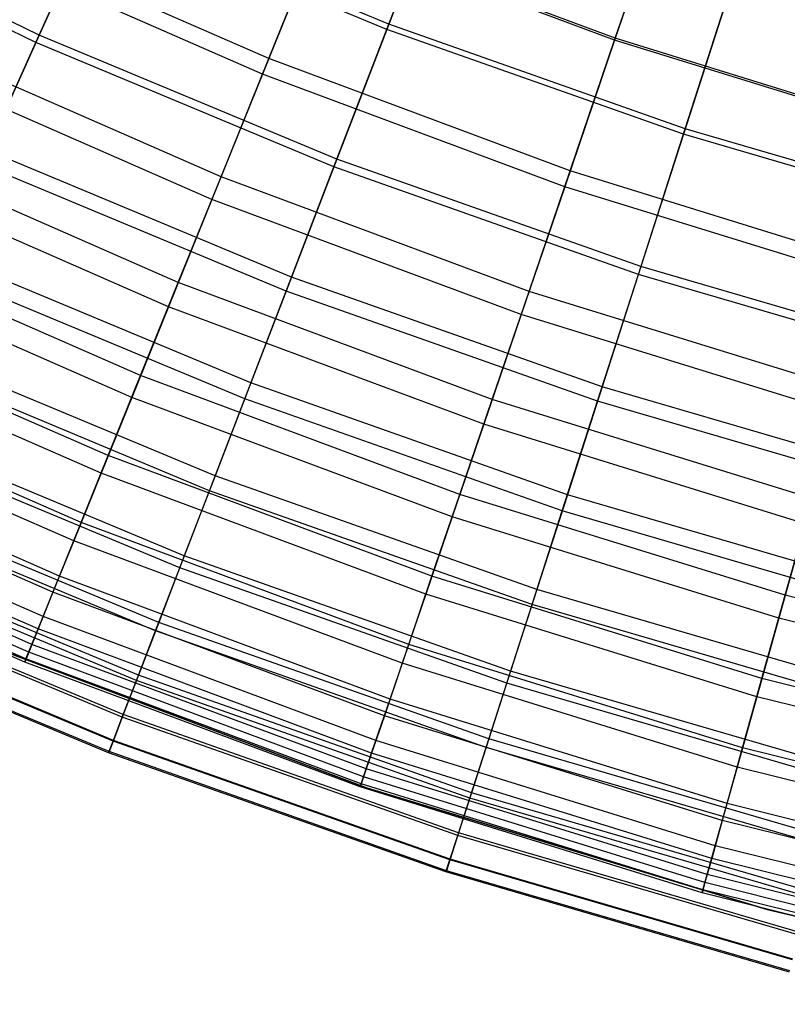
# Model space of a CAD drawing. Extents: x -135 to 135, y -135 to 135.
# Tile 171 of 207: x -11.18 to -7.61, y -29.18 to -24.59. Entities that reach past the tile are written whole.
import ezdxf

# ---------------------------------------------------------------- set-up
doc = ezdxf.new("R2010")
doc.units = 0
doc.header["$LTSCALE"] = 25.4
doc.layers.get('0').update_dxf_attribs({"linetype": 'CONTINUOUS'})

# ---------------------------------------------------------------- blocks, each defined once
blk = doc.blocks.new('SANTANA_BIURKO_A_PM_STL')
at = {"color": 0}
for p, q in [((-9.4642, -24.6094, 156.5853), (-9.1719, -23.8494, 154.9684)), ((-9.4642, -24.6094, 156.5853), (-9.1719, -23.8494, 154.9684)), ((-8.1451, -23.903, 154.9323), (-8.411, -24.6834, 156.5584)), ((-8.1451, -23.903, 154.9323), (-8.411, -24.6834, 156.5584)), ((-11.0937, -24.6599, 182.5129), (-12.447, -24.0053, 182.5129)), ((-11.0937, -24.6599, 182.5129), (-12.447, -24.0053, 182.5129)), ((-9.2219, -23.9792, 184.9669), (-9.4737, -24.6341, 183.7566)), ((-9.2219, -23.9792, 184.9669), (-9.4737, -24.6341, 183.7566)), ((-8.408, -24.6746, 183.8276), (-8.1791, -24.0027, 185.0324)), ((-8.408, -24.6746, 183.8276), (-8.1791, -24.0027, 185.0324)), ((-11.1096, -24.6953, 158.1165), (-12.4649, -24.0398, 158.1165)), ((-11.1096, -24.6953, 158.1165), (-12.4649, -24.0398, 158.1165)), ((-11.1096, -24.6953, 158.1165), (-10.8173, -24.0454, 156.5853)), ((-11.1096, -24.6953, 158.1165), (-10.8173, -24.0454, 156.5853)), ((-9.4642, -24.6094, 156.5853), (-10.8173, -24.0454, 156.5853)), ((-9.4642, -24.6094, 156.5853), (-10.8173, -24.0454, 156.5853)), ((-10.8281, -24.0695, 183.7566), (-11.0937, -24.6599, 182.5129)), ((-10.8281, -24.0695, 183.7566), (-11.0937, -24.6599, 182.5129)), ((-9.4737, -24.6341, 183.7566), (-10.8281, -24.0695, 183.7566)), ((-9.4737, -24.6341, 183.7566), (-10.8281, -24.0695, 183.7566)), ((-10.0234, -24.7699, 182.5933), (-11.3965, -24.1689, 182.5933)), ((-10.0234, -24.7699, 182.5933), (-11.3965, -24.1689, 182.5933)), ((-9.7818, -24.1729, 156.5584), (-10.0527, -24.8423, 158.1011)), ((-9.7818, -24.1729, 156.5584), (-10.0527, -24.8423, 158.1011)), ((-10.0234, -24.7699, 182.5933), (-9.7783, -24.1643, 183.8276)), ((-10.0234, -24.7699, 182.5933), (-9.7783, -24.1643, 183.8276)), ((-8.411, -24.6834, 156.5584), (-9.7818, -24.1729, 156.5584)), ((-8.411, -24.6834, 156.5584), (-9.7818, -24.1729, 156.5584)), ((-8.408, -24.6746, 183.8276), (-9.7783, -24.1643, 183.8276)), ((-8.408, -24.6746, 183.8276), (-9.7783, -24.1643, 183.8276)), ((-10.0527, -24.8423, 158.1011), (-11.4298, -24.2395, 158.1011)), ((-10.0527, -24.8423, 158.1011), (-11.4298, -24.2395, 158.1011)), ((-8.0819, -25.0973, 156.5853), (-7.8323, -24.3222, 154.9684)), ((-8.0819, -25.0973, 156.5853), (-7.8323, -24.3222, 154.9684)), ((-7.875, -24.4546, 184.9669), (-8.09, -25.1225, 183.7566)), ((-7.875, -24.4546, 184.9669), (-8.09, -25.1225, 183.7566)), ((-9.72, -25.2746, 158.1165), (-9.4642, -24.6094, 156.5853)), ((-9.72, -25.2746, 158.1165), (-9.4642, -24.6094, 156.5853)), ((-9.4737, -24.6341, 183.7566), (-9.7061, -25.2383, 182.5129)), ((-9.4737, -24.6341, 183.7566), (-9.7061, -25.2383, 182.5129)), ((-8.09, -25.1225, 183.7566), (-9.4737, -24.6341, 183.7566)), ((-8.09, -25.1225, 183.7566), (-9.4737, -24.6341, 183.7566)), ((-8.0819, -25.0973, 156.5853), (-9.4642, -24.6094, 156.5853)), ((-8.0819, -25.0973, 156.5853), (-9.4642, -24.6094, 156.5853)), ((-11.0937, -24.6599, 182.5129), (-11.3356, -25.1975, 181.2421)), ((-11.0937, -24.6599, 182.5129), (-11.3356, -25.1975, 181.2421)), ((-9.7061, -25.2383, 182.5129), (-11.0937, -24.6599, 182.5129)), ((-9.7061, -25.2383, 182.5129), (-11.0937, -24.6599, 182.5129)), ((-8.411, -24.6834, 156.5584), (-8.6439, -25.3668, 158.1011)), ((-8.411, -24.6834, 156.5584), (-8.6439, -25.3668, 158.1011)), ((-8.6187, -25.2929, 182.5933), (-8.408, -24.6746, 183.8276)), ((-8.6187, -25.2929, 182.5933), (-8.408, -24.6746, 183.8276)), ((-7.0138, -25.1161, 156.5584), (-8.411, -24.6834, 156.5584)), ((-7.0138, -25.1161, 156.5584), (-8.411, -24.6834, 156.5584)), ((-7.0113, -25.1072, 183.8276), (-8.408, -24.6746, 183.8276)), ((-7.0113, -25.1072, 183.8276), (-8.408, -24.6746, 183.8276)), ((-10.2461, -25.3202, 181.3361), (-11.6497, -24.7059, 181.3361)), ((-10.2461, -25.3202, 181.3361), (-11.6497, -24.7059, 181.3361)), ((-11.3645, -25.2619, 159.5786), (-11.1096, -24.6953, 158.1165)), ((-11.3645, -25.2619, 159.5786), (-11.1096, -24.6953, 158.1165)), ((-9.72, -25.2746, 158.1165), (-11.1096, -24.6953, 158.1165)), ((-9.72, -25.2746, 158.1165), (-11.1096, -24.6953, 158.1165)), ((-10.2461, -25.3202, 181.3361), (-10.0234, -24.7699, 182.5933)), ((-10.2461, -25.3202, 181.3361), (-10.0234, -24.7699, 182.5933)), ((-8.6187, -25.2929, 182.5933), (-10.0234, -24.7699, 182.5933)), ((-8.6187, -25.2929, 182.5933), (-10.0234, -24.7699, 182.5933)), ((-10.2889, -25.4259, 159.5739), (-11.6983, -24.809, 159.5739)), ((-10.2889, -25.4259, 159.5739), (-11.6983, -24.809, 159.5739)), ((-10.0527, -24.8423, 158.1011), (-10.2889, -25.4259, 159.5739)), ((-10.0527, -24.8423, 158.1011), (-10.2889, -25.4259, 159.5739)), ((-8.6439, -25.3668, 158.1011), (-10.0527, -24.8423, 158.1011)), ((-8.6439, -25.3668, 158.1011), (-10.0527, -24.8423, 158.1011)), ((-8.3004, -25.7757, 158.1165), (-8.0819, -25.0973, 156.5853)), ((-8.3004, -25.7757, 158.1165), (-8.0819, -25.0973, 156.5853)), ((-6.6747, -25.5077, 156.5853), (-8.0819, -25.0973, 156.5853)), ((-6.6747, -25.5077, 156.5853), (-8.0819, -25.0973, 156.5853)), ((-8.09, -25.1225, 183.7566), (-8.2885, -25.7387, 182.5129)), ((-8.09, -25.1225, 183.7566), (-8.2885, -25.7387, 182.5129)), ((-6.6814, -25.5333, 183.7566), (-8.09, -25.1225, 183.7566)), ((-6.6814, -25.5333, 183.7566), (-8.09, -25.1225, 183.7566)), ((-10.4456, -25.8133, 180.0621), (-11.8766, -25.187, 180.0621)), ((-10.4456, -25.8133, 180.0621), (-11.8766, -25.187, 180.0621)), ((-9.9177, -25.7886, 181.2421), (-11.3356, -25.1975, 181.2421)), ((-9.9177, -25.7886, 181.2421), (-11.3356, -25.1975, 181.2421)), ((-9.7061, -25.2383, 182.5129), (-9.9177, -25.7886, 181.2421)), ((-9.7061, -25.2383, 182.5129), (-9.9177, -25.7886, 181.2421)), ((-8.2885, -25.7387, 182.5129), (-9.7061, -25.2383, 182.5129)), ((-8.2885, -25.7387, 182.5129), (-9.7061, -25.2383, 182.5129)), ((-9.943, -25.8544, 159.5786), (-11.3645, -25.2619, 159.5786)), ((-9.943, -25.8544, 159.5786), (-11.3645, -25.2619, 159.5786)), ((-9.943, -25.8544, 159.5786), (-9.72, -25.2746, 158.1165)), ((-9.943, -25.8544, 159.5786), (-9.72, -25.2746, 158.1165)), ((-8.3004, -25.7757, 158.1165), (-9.72, -25.2746, 158.1165)), ((-8.3004, -25.7757, 158.1165), (-9.72, -25.2746, 158.1165)), ((-10.4913, -25.9262, 160.9733), (-11.9285, -25.2972, 160.9733)), ((-10.4913, -25.9262, 160.9733), (-11.9285, -25.2972, 160.9733)), ((-10.4456, -25.8133, 180.0621), (-10.2461, -25.3202, 181.3361)), ((-10.4456, -25.8133, 180.0621), (-10.2461, -25.3202, 181.3361)), ((-8.8102, -25.8549, 181.3361), (-10.2461, -25.3202, 181.3361)), ((-8.8102, -25.8549, 181.3361), (-10.2461, -25.3202, 181.3361)), ((-8.8102, -25.8549, 181.3361), (-8.6187, -25.2929, 182.5933)), ((-8.8102, -25.8549, 181.3361), (-8.6187, -25.2929, 182.5933)), ((-7.187, -25.7364, 182.5933), (-8.6187, -25.2929, 182.5933)), ((-7.187, -25.7364, 182.5933), (-8.6187, -25.2929, 182.5933)), ((-8.6439, -25.3668, 158.1011), (-8.847, -25.9628, 159.5739)), ((-8.6439, -25.3668, 158.1011), (-8.847, -25.9628, 159.5739)), ((-7.208, -25.8116, 158.1011), (-8.6439, -25.3668, 158.1011)), ((-7.208, -25.8116, 158.1011), (-8.6439, -25.3668, 158.1011)), ((-10.2889, -25.4259, 159.5739), (-10.4913, -25.9262, 160.9733)), ((-10.2889, -25.4259, 159.5739), (-10.4913, -25.9262, 160.9733)), ((-8.847, -25.9628, 159.5739), (-10.2889, -25.4259, 159.5739)), ((-8.847, -25.9628, 159.5739), (-10.2889, -25.4259, 159.5739)), ((-10.6213, -26.2476, 178.7776), (-12.0763, -25.6107, 178.7776)), ((-10.6213, -26.2476, 178.7776), (-12.0763, -25.6107, 178.7776)), ((-10.1074, -26.2817, 179.9512), (-11.5523, -25.6794, 179.9512)), ((-10.1074, -26.2817, 179.9512), (-11.5523, -25.6794, 179.9512)), ((-10.6626, -26.3496, 162.3079), (-12.1233, -25.7103, 162.3079)), ((-10.6626, -26.3496, 162.3079), (-12.1233, -25.7103, 162.3079)), ((-8.2885, -25.7387, 182.5129), (-8.4692, -26.2999, 181.2421)), ((-8.2885, -25.7387, 182.5129), (-8.4692, -26.2999, 181.2421)), ((-6.8453, -26.1596, 182.5129), (-8.2885, -25.7387, 182.5129)), ((-6.8453, -26.1596, 182.5129), (-8.2885, -25.7387, 182.5129)), ((-10.1358, -26.3558, 160.9833), (-11.5849, -25.7517, 160.9833)), ((-10.1358, -26.3558, 160.9833), (-11.5849, -25.7517, 160.9833)), ((-9.9177, -25.7886, 181.2421), (-10.1074, -26.2817, 179.9512)), ((-9.9177, -25.7886, 181.2421), (-10.1074, -26.2817, 179.9512)), ((-8.4692, -26.2999, 181.2421), (-9.9177, -25.7886, 181.2421)), ((-8.4692, -26.2999, 181.2421), (-9.9177, -25.7886, 181.2421)), ((-8.4908, -26.367, 159.5786), (-8.3004, -25.7757, 158.1165)), ((-8.4908, -26.367, 159.5786), (-8.3004, -25.7757, 158.1165)), ((-6.8551, -26.1972, 158.1165), (-8.3004, -25.7757, 158.1165)), ((-6.8551, -26.1972, 158.1165), (-8.3004, -25.7757, 158.1165)), ((-10.6213, -26.2476, 178.7776), (-10.4456, -25.8133, 180.0621)), ((-10.6213, -26.2476, 178.7776), (-10.4456, -25.8133, 180.0621)), ((-8.9818, -26.3584, 180.0621), (-10.4456, -25.8133, 180.0621)), ((-8.9818, -26.3584, 180.0621), (-10.4456, -25.8133, 180.0621)), ((-10.1358, -26.3558, 160.9833), (-9.943, -25.8544, 159.5786)), ((-10.1358, -26.3558, 160.9833), (-9.943, -25.8544, 159.5786)), ((-8.4908, -26.367, 159.5786), (-9.943, -25.8544, 159.5786)), ((-8.4908, -26.367, 159.5786), (-9.943, -25.8544, 159.5786)), ((-8.9818, -26.3584, 180.0621), (-8.8102, -25.8549, 181.3361)), ((-8.9818, -26.3584, 180.0621), (-8.8102, -25.8549, 181.3361)), ((-7.3467, -26.3082, 181.3361), (-8.8102, -25.8549, 181.3361)), ((-7.3467, -26.3082, 181.3361), (-8.8102, -25.8549, 181.3361)), ((-10.4913, -25.9262, 160.9733), (-10.6626, -26.3496, 162.3079)), ((-10.4913, -25.9262, 160.9733), (-10.6626, -26.3496, 162.3079)), ((-9.0211, -26.4737, 160.9733), (-10.4913, -25.9262, 160.9733)), ((-9.0211, -26.4737, 160.9733), (-10.4913, -25.9262, 160.9733)), ((-10.7723, -26.6207, 177.493), (-12.248, -25.9748, 177.493)), ((-10.7723, -26.6207, 177.493), (-12.248, -25.9748, 177.493)), ((-8.847, -25.9628, 159.5739), (-9.0211, -26.4737, 160.9733)), ((-8.847, -25.9628, 159.5739), (-9.0211, -26.4737, 160.9733)), ((-7.3774, -26.418, 159.5739), (-8.847, -25.9628, 159.5739)), ((-7.3774, -26.418, 159.5739), (-8.847, -25.9628, 159.5739)), ((-10.8056, -26.7029, 163.59), (-12.2858, -26.055, 163.59)), ((-10.8056, -26.7029, 163.59), (-12.2858, -26.055, 163.59)), ((-10.2742, -26.7154, 178.6467), (-11.743, -26.1032, 178.6467)), ((-10.2742, -26.7154, 178.6467), (-11.743, -26.1032, 178.6467)), ((-10.3006, -26.7841, 162.3398), (-11.7732, -26.1702, 162.3398)), ((-10.3006, -26.7841, 162.3398), (-11.7732, -26.1702, 162.3398)), ((-10.7723, -26.6207, 177.493), (-10.6213, -26.2476, 178.7776)), ((-10.7723, -26.6207, 177.493), (-10.6213, -26.2476, 178.7776)), ((-9.1329, -26.8018, 178.7776), (-10.6213, -26.2476, 178.7776)), ((-9.1329, -26.8018, 178.7776), (-10.6213, -26.2476, 178.7776)), ((-10.8984, -26.9322, 176.2151), (-12.3914, -26.2788, 176.2151)), ((-10.8984, -26.9322, 176.2151), (-12.3914, -26.2788, 176.2151)), ((-10.1074, -26.2817, 179.9512), (-10.2742, -26.7154, 178.6467)), ((-10.1074, -26.2817, 179.9512), (-10.2742, -26.7154, 178.6467)), ((-8.6311, -26.8028, 179.9512), (-10.1074, -26.2817, 179.9512)), ((-8.6311, -26.8028, 179.9512), (-10.1074, -26.2817, 179.9512)), ((-8.4692, -26.2999, 181.2421), (-8.6311, -26.8028, 179.9512)), ((-8.4692, -26.2999, 181.2421), (-8.6311, -26.8028, 179.9512)), ((-6.9945, -26.7299, 181.2421), (-8.4692, -26.2999, 181.2421)), ((-6.9945, -26.7299, 181.2421), (-8.4692, -26.2999, 181.2421)), ((-10.9332, -27.0181, 164.9584), (-12.4309, -26.3626, 164.9584)), ((-10.9332, -27.0181, 164.9584), (-12.4309, -26.3626, 164.9584)), ((-10.6626, -26.3496, 162.3079), (-10.8056, -26.7029, 163.59)), ((-10.6626, -26.3496, 162.3079), (-10.8056, -26.7029, 163.59)), ((-9.1684, -26.906, 162.3079), (-10.6626, -26.3496, 162.3079)), ((-9.1684, -26.906, 162.3079), (-10.6626, -26.3496, 162.3079)), ((-10.3006, -26.7841, 162.3398), (-10.1358, -26.3558, 160.9833)), ((-10.3006, -26.7841, 162.3398), (-10.1358, -26.3558, 160.9833)), ((-8.6555, -26.8783, 160.9833), (-10.1358, -26.3558, 160.9833)), ((-8.6555, -26.8783, 160.9833), (-10.1358, -26.3558, 160.9833)), ((-9.1329, -26.8018, 178.7776), (-8.9818, -26.3584, 180.0621)), ((-9.1329, -26.8018, 178.7776), (-8.9818, -26.3584, 180.0621)), ((-7.4898, -26.8206, 180.0621), (-8.9818, -26.3584, 180.0621)), ((-7.4898, -26.8206, 180.0621), (-8.9818, -26.3584, 180.0621)), ((-8.6555, -26.8783, 160.9833), (-8.4908, -26.367, 159.5786)), ((-8.6555, -26.8783, 160.9833), (-8.4908, -26.367, 159.5786)), ((-7.0123, -26.7981, 159.5786), (-8.4908, -26.367, 159.5786)), ((-7.0123, -26.7981, 159.5786), (-8.4908, -26.367, 159.5786)), ((-10.4174, -27.0879, 177.335), (-11.9067, -26.4671, 177.335)), ((-10.4174, -27.0879, 177.335), (-11.9067, -26.4671, 177.335)), ((-9.0211, -26.4737, 160.9733), (-9.1684, -26.906, 162.3079)), ((-9.0211, -26.4737, 160.9733), (-9.1684, -26.906, 162.3079)), ((-7.5225, -26.9379, 160.9733), (-9.0211, -26.4737, 160.9733)), ((-7.5225, -26.9379, 160.9733), (-9.0211, -26.4737, 160.9733)), ((-10.9996, -27.1823, 174.9496), (-12.5064, -26.5228, 174.9496)), ((-10.9996, -27.1823, 174.9496), (-12.5064, -26.5228, 174.9496)), ((-10.4388, -27.1436, 163.6553), (-11.9312, -26.5215, 163.6553)), ((-10.4388, -27.1436, 163.6553), (-11.9312, -26.5215, 163.6553)), ((-11.0301, -27.2578, 166.2766), (-12.5412, -26.5965, 166.2766)), ((-11.0301, -27.2578, 166.2766), (-12.5412, -26.5965, 166.2766)), ((-10.8984, -26.9322, 176.2151), (-10.7723, -26.6207, 177.493)), ((-10.8984, -26.9322, 176.2151), (-10.7723, -26.6207, 177.493)), ((-9.2627, -27.1828, 177.493), (-10.7723, -26.6207, 177.493)), ((-9.2627, -27.1828, 177.493), (-10.7723, -26.6207, 177.493)), ((-11.0761, -27.3713, 173.7013), (-12.5934, -26.7072, 173.7013)), ((-11.0761, -27.3713, 173.7013), (-12.5934, -26.7072, 173.7013)), ((-10.8056, -26.7029, 163.59), (-10.9332, -27.0181, 164.9584)), ((-10.8056, -26.7029, 163.59), (-10.9332, -27.0181, 164.9584)), ((-9.2913, -27.2667, 163.59), (-10.8056, -26.7029, 163.59)), ((-9.2913, -27.2667, 163.59), (-10.8056, -26.7029, 163.59)), ((-10.2742, -26.7154, 178.6467), (-10.4174, -27.0879, 177.335)), ((-10.2742, -26.7154, 178.6467), (-10.4174, -27.0879, 177.335)), ((-8.7736, -27.2451, 178.6467), (-10.2742, -26.7154, 178.6467)), ((-8.7736, -27.2451, 178.6467), (-10.2742, -26.7154, 178.6467)), ((-11.0993, -27.4287, 167.5577), (-12.6198, -26.7632, 167.5577)), ((-11.0993, -27.4287, 167.5577), (-12.6198, -26.7632, 167.5577)), ((-10.5366, -27.3978, 176.0225), (-12.0429, -26.7699, 176.0225)), ((-10.5366, -27.3978, 176.0225), (-12.0429, -26.7699, 176.0225)), ((-10.4388, -27.1436, 163.6553), (-10.3006, -26.7841, 162.3398)), ((-10.4388, -27.1436, 163.6553), (-10.3006, -26.7841, 162.3398)), ((-8.7961, -27.3151, 162.3398), (-10.3006, -26.7841, 162.3398)), ((-8.7961, -27.3151, 162.3398), (-10.3006, -26.7841, 162.3398)), ((-9.2627, -27.1828, 177.493), (-9.1329, -26.8018, 178.7776)), ((-9.2627, -27.1828, 177.493), (-9.1329, -26.8018, 178.7776)), ((-7.6158, -27.2717, 178.7776), (-9.1329, -26.8018, 178.7776)), ((-7.6158, -27.2717, 178.7776), (-9.1329, -26.8018, 178.7776)), ((-8.6311, -26.8028, 179.9512), (-8.7736, -27.2451, 178.6467)), ((-8.6311, -26.8028, 179.9512), (-8.7736, -27.2451, 178.6467)), ((-7.1282, -27.2411, 179.9512), (-8.6311, -26.8028, 179.9512)), ((-7.1282, -27.2411, 179.9512), (-8.6311, -26.8028, 179.9512)), ((-11.1283, -27.5003, 172.472), (-12.6527, -26.8331, 172.472)), ((-11.1283, -27.5003, 172.472), (-12.6527, -26.8331, 172.472)), ((-10.5519, -27.4376, 164.9355), (-12.0604, -26.8088, 164.9355)), ((-10.5519, -27.4376, 164.9355), (-12.0604, -26.8088, 164.9355)), ((-7.6158, -27.2717, 178.7776), (-7.4898, -26.8206, 180.0621)), ((-7.6158, -27.2717, 178.7776), (-7.4898, -26.8206, 180.0621)), ((-11.1429, -27.5365, 168.8238), (-12.6694, -26.8684, 168.8238)), ((-11.1429, -27.5365, 168.8238), (-12.6694, -26.8684, 168.8238)), ((-8.7961, -27.3151, 162.3398), (-8.6555, -26.8783, 160.9833)), ((-8.7961, -27.3151, 162.3398), (-8.6555, -26.8783, 160.9833)), ((-7.1483, -27.3178, 160.9833), (-8.6555, -26.8783, 160.9833)), ((-7.1483, -27.3178, 160.9833), (-8.6555, -26.8783, 160.9833)), ((-11.1616, -27.5828, 170.0769), (-12.6907, -26.9135, 170.0769)), ((-11.1616, -27.5828, 170.0769), (-12.6907, -26.9135, 170.0769)), ((-11.1558, -27.5683, 171.3179), (-12.684, -26.8994, 171.3179)), ((-11.1558, -27.5683, 171.3179), (-12.684, -26.8994, 171.3179)), ((-10.9996, -27.1823, 174.9496), (-10.8984, -26.9322, 176.2151)), ((-10.9996, -27.1823, 174.9496), (-10.8984, -26.9322, 176.2151)), ((-9.3711, -27.5009, 176.2151), (-10.8984, -26.9322, 176.2151)), ((-9.3711, -27.5009, 176.2151), (-10.8984, -26.9322, 176.2151)), ((-9.1684, -26.906, 162.3079), (-9.2913, -27.2667, 163.59)), ((-9.1684, -26.906, 162.3079), (-9.2913, -27.2667, 163.59)), ((-7.6454, -27.3778, 162.3079), (-9.1684, -26.906, 162.3079)), ((-7.6454, -27.3778, 162.3079), (-9.1684, -26.906, 162.3079)), ((-7.5225, -26.9379, 160.9733), (-7.6454, -27.3778, 162.3079)), ((-7.5225, -26.9379, 160.9733), (-7.6454, -27.3778, 162.3079)), ((-10.6408, -27.6689, 166.1857), (-12.1621, -27.0347, 166.1857)), ((-10.6408, -27.6689, 166.1857), (-12.1621, -27.0347, 166.1857)), ((-10.6315, -27.6445, 174.7149), (-12.1514, -27.011, 174.7149)), ((-10.6315, -27.6445, 174.7149), (-12.1514, -27.011, 174.7149)), ((-10.9332, -27.0181, 164.9584), (-11.0301, -27.2578, 166.2766)), ((-10.9332, -27.0181, 164.9584), (-11.0301, -27.2578, 166.2766)), ((-9.401, -27.5886, 164.9584), (-10.9332, -27.0181, 164.9584)), ((-9.401, -27.5886, 164.9584), (-10.9332, -27.0181, 164.9584)), ((-10.4174, -27.0879, 177.335), (-10.5366, -27.3978, 176.0225)), ((-10.4174, -27.0879, 177.335), (-10.5366, -27.3978, 176.0225)), ((-8.8959, -27.625, 177.335), (-10.4174, -27.0879, 177.335)), ((-8.8959, -27.625, 177.335), (-10.4174, -27.0879, 177.335)), ((-10.5519, -27.4376, 164.9355), (-10.4388, -27.1436, 163.6553)), ((-10.5519, -27.4376, 164.9355), (-10.4388, -27.1436, 163.6553)), ((-8.9142, -27.6817, 163.6553), (-10.4388, -27.1436, 163.6553)), ((-8.9142, -27.6817, 163.6553), (-10.4388, -27.1436, 163.6553)), ((-10.7065, -27.8396, 167.41), (-12.2371, -27.2015, 167.41)), ((-10.7065, -27.8396, 167.41), (-12.2371, -27.2015, 167.41)), ((-10.702, -27.8278, 173.4179), (-12.2319, -27.19, 173.4179)), ((-10.702, -27.8278, 173.4179), (-12.2319, -27.19, 173.4179)), ((-11.0761, -27.3713, 173.7013), (-10.9996, -27.1823, 174.9496)), ((-11.0761, -27.3713, 173.7013), (-10.9996, -27.1823, 174.9496)), ((-9.4582, -27.7563, 174.9496), (-10.9996, -27.1823, 174.9496)), ((-9.4582, -27.7563, 174.9496), (-10.9996, -27.1823, 174.9496)), ((-9.3711, -27.5009, 176.2151), (-9.2627, -27.1828, 177.493)), ((-9.3711, -27.5009, 176.2151), (-9.2627, -27.1828, 177.493)), ((-7.724, -27.6594, 177.493), (-9.2627, -27.1828, 177.493)), ((-7.724, -27.6594, 177.493), (-9.2627, -27.1828, 177.493)), ((-11.0301, -27.2578, 166.2766), (-11.0993, -27.4287, 167.5577)), ((-11.0301, -27.2578, 166.2766), (-11.0993, -27.4287, 167.5577)), ((-9.4844, -27.8334, 166.2766), (-11.0301, -27.2578, 166.2766)), ((-9.4844, -27.8334, 166.2766), (-11.0301, -27.2578, 166.2766)), ((-8.7736, -27.2451, 178.6467), (-8.8959, -27.625, 177.335)), ((-8.7736, -27.2451, 178.6467), (-8.8959, -27.625, 177.335)), ((-7.2459, -27.6906, 178.6467), (-8.7736, -27.2451, 178.6467)), ((-7.2459, -27.6906, 178.6467), (-8.7736, -27.2451, 178.6467)), ((-10.7481, -27.9479, 172.1362), (-12.2847, -27.3074, 172.1362)), ((-10.7481, -27.9479, 172.1362), (-12.2847, -27.3074, 172.1362)), ((-9.2913, -27.2667, 163.59), (-9.401, -27.5886, 164.9584)), ((-9.2913, -27.2667, 163.59), (-9.401, -27.5886, 164.9584)), ((-7.7479, -27.7448, 163.59), (-9.2913, -27.2667, 163.59)), ((-7.7479, -27.7448, 163.59), (-9.2913, -27.2667, 163.59)), ((-7.724, -27.6594, 177.493), (-7.6158, -27.2717, 178.7776)), ((-7.724, -27.6594, 177.493), (-7.6158, -27.2717, 178.7776)), ((-6.0746, -27.6559, 178.7776), (-7.6158, -27.2717, 178.7776)), ((-6.0746, -27.6559, 178.7776), (-7.6158, -27.2717, 178.7776)), ((-10.7495, -27.9514, 168.6133), (-12.2863, -27.3108, 168.6133)), ((-10.7495, -27.9514, 168.6133), (-12.2863, -27.3108, 168.6133)), ((-8.9142, -27.6817, 163.6553), (-8.7961, -27.3151, 162.3398)), ((-8.9142, -27.6817, 163.6553), (-8.7961, -27.3151, 162.3398)), ((-7.2645, -27.7618, 162.3398), (-8.7961, -27.3151, 162.3398)), ((-7.2645, -27.7618, 162.3398), (-8.7961, -27.3151, 162.3398)), ((-10.7705, -28.006, 169.8294), (-12.3103, -27.3642, 169.8294)), ((-10.7705, -28.006, 169.8294), (-12.3103, -27.3642, 169.8294)), ((-10.7684, -28.0005, 171.0705), (-12.3078, -27.3588, 171.0705)), ((-10.7684, -28.0005, 171.0705), (-12.3078, -27.3588, 171.0705)), ((-11.1283, -27.5003, 172.472), (-11.0761, -27.3713, 173.7013)), ((-11.1283, -27.5003, 172.472), (-11.0761, -27.3713, 173.7013)), ((-9.5239, -27.9493, 173.7013), (-11.0761, -27.3713, 173.7013)), ((-9.5239, -27.9493, 173.7013), (-11.0761, -27.3713, 173.7013)), ((-10.5366, -27.3978, 176.0225), (-10.6315, -27.6445, 174.7149)), ((-10.5366, -27.3978, 176.0225), (-10.6315, -27.6445, 174.7149)), ((-8.9977, -27.9411, 176.0225), (-10.5366, -27.3978, 176.0225)), ((-8.9977, -27.9411, 176.0225), (-10.5366, -27.3978, 176.0225)), ((-7.6454, -27.3778, 162.3079), (-7.7479, -27.7448, 163.59)), ((-7.6454, -27.3778, 162.3079), (-7.7479, -27.7448, 163.59)), ((-6.0983, -27.7634, 162.3079), (-7.6454, -27.3778, 162.3079)), ((-6.0983, -27.7634, 162.3079), (-7.6454, -27.3778, 162.3079)), ((-11.0993, -27.4287, 167.5577), (-11.1429, -27.5365, 168.8238)), ((-11.0993, -27.4287, 167.5577), (-11.1429, -27.5365, 168.8238)), ((-9.5439, -28.0079, 167.5577), (-11.0993, -27.4287, 167.5577)), ((-9.5439, -28.0079, 167.5577), (-11.0993, -27.4287, 167.5577)), ((-10.6408, -27.6689, 166.1857), (-10.5519, -27.4376, 164.9355)), ((-10.6408, -27.6689, 166.1857), (-10.5519, -27.4376, 164.9355)), ((-9.0107, -27.9816, 164.9355), (-10.5519, -27.4376, 164.9355)), ((-9.0107, -27.9816, 164.9355), (-10.5519, -27.4376, 164.9355)), ((-11.3848, -27.4854, 96.2), (-9.5628, -28.1712, 96.2)), ((-9.5628, -28.1712, 97.2), (-11.3848, -27.4854, 97.2)), ((-11.3848, -27.4854, 96.2), (-9.5628, -28.1712, 96.2)), ((-9.5628, -28.1712, 97.2), (-11.3848, -27.4854, 97.2)), ((-11.3848, -27.4854, 102.1156), (-9.5628, -28.1712, 102.1156)), ((-9.5628, -28.1712, 103.1156), (-11.3848, -27.4854, 103.1156)), ((-11.3848, -27.4854, 102.1156), (-9.5628, -28.1712, 102.1156)), ((-9.5628, -28.1712, 103.1156), (-11.3848, -27.4854, 103.1156)), ((-11.1429, -27.5365, 168.8238), (-11.1616, -27.5828, 170.0769)), ((-11.1429, -27.5365, 168.8238), (-11.1616, -27.5828, 170.0769)), ((-11.1558, -27.5683, 171.3179), (-11.1283, -27.5003, 172.472)), ((-11.1558, -27.5683, 171.3179), (-11.1283, -27.5003, 172.472)), ((-9.5814, -28.118, 168.8238), (-11.1429, -27.5365, 168.8238)), ((-9.5814, -28.118, 168.8238), (-11.1429, -27.5365, 168.8238)), ((-9.5688, -28.081, 172.472), (-11.1283, -27.5003, 172.472)), ((-9.5688, -28.081, 172.472), (-11.1283, -27.5003, 172.472)), ((-9.4582, -27.7563, 174.9496), (-9.3711, -27.5009, 176.2151)), ((-9.4582, -27.7563, 174.9496), (-9.3711, -27.5009, 176.2151)), ((-7.8144, -27.9831, 176.2151), (-9.3711, -27.5009, 176.2151)), ((-7.8144, -27.9831, 176.2151), (-9.3711, -27.5009, 176.2151)), ((-11.1616, -27.5828, 170.0769), (-11.1558, -27.5683, 171.3179)), ((-11.1616, -27.5828, 170.0769), (-11.1558, -27.5683, 171.3179)), ((-9.5975, -28.1652, 170.0769), (-11.1616, -27.5828, 170.0769)), ((-9.5975, -28.1652, 170.0769), (-11.1616, -27.5828, 170.0769)), ((-9.5925, -28.1504, 171.3179), (-11.1558, -27.5683, 171.3179)), ((-9.5925, -28.1504, 171.3179), (-11.1558, -27.5683, 171.3179)), ((-9.401, -27.5886, 164.9584), (-9.4844, -27.8334, 166.2766)), ((-9.401, -27.5886, 164.9584), (-9.4844, -27.8334, 166.2766)), ((-7.8393, -28.0724, 164.9584), (-9.401, -27.5886, 164.9584)), ((-7.8393, -28.0724, 164.9584), (-9.401, -27.5886, 164.9584)), ((-8.8959, -27.625, 177.335), (-8.9977, -27.9411, 176.0225)), ((-8.8959, -27.625, 177.335), (-8.9977, -27.9411, 176.0225)), ((-7.3469, -28.0767, 177.335), (-8.8959, -27.625, 177.335)), ((-7.3469, -28.0767, 177.335), (-8.8959, -27.625, 177.335)), ((-10.7065, -27.8396, 167.41), (-10.6408, -27.6689, 166.1857)), ((-10.7065, -27.8396, 167.41), (-10.6408, -27.6689, 166.1857)), ((-10.6315, -27.6445, 174.7149), (-10.702, -27.8278, 173.4179)), ((-10.6315, -27.6445, 174.7149), (-10.702, -27.8278, 173.4179)), ((-9.0867, -28.2175, 166.1857), (-10.6408, -27.6689, 166.1857)), ((-9.0867, -28.2175, 166.1857), (-10.6408, -27.6689, 166.1857)), ((-9.0787, -28.1926, 174.7149), (-10.6315, -27.6445, 174.7149)), ((-9.0787, -28.1926, 174.7149), (-10.6315, -27.6445, 174.7149)), ((-7.8144, -27.9831, 176.2151), (-7.724, -27.6594, 177.493)), ((-7.8144, -27.9831, 176.2151), (-7.724, -27.6594, 177.493)), ((-6.161, -28.049, 177.493), (-7.724, -27.6594, 177.493)), ((-6.161, -28.049, 177.493), (-7.724, -27.6594, 177.493)), ((-9.0107, -27.9816, 164.9355), (-8.9142, -27.6817, 163.6553)), ((-9.0107, -27.9816, 164.9355), (-8.9142, -27.6817, 163.6553)), ((-7.362, -28.1344, 163.6553), (-8.9142, -27.6817, 163.6553)), ((-7.362, -28.1344, 163.6553), (-8.9142, -27.6817, 163.6553)), ((-9.5239, -27.9493, 173.7013), (-9.4582, -27.7563, 174.9496)), ((-9.5239, -27.9493, 173.7013), (-9.4582, -27.7563, 174.9496)), ((-7.887, -28.2429, 174.9496), (-9.4582, -27.7563, 174.9496)), ((-7.887, -28.2429, 174.9496), (-9.4582, -27.7563, 174.9496)), ((-7.7479, -27.7448, 163.59), (-7.8393, -28.0724, 164.9584)), ((-7.7479, -27.7448, 163.59), (-7.8393, -28.0724, 164.9584)), ((-6.18, -28.1356, 163.59), (-7.7479, -27.7448, 163.59)), ((-6.18, -28.1356, 163.59), (-7.7479, -27.7448, 163.59)), ((-10.7495, -27.9514, 168.6133), (-10.7065, -27.8396, 167.41)), ((-10.7495, -27.9514, 168.6133), (-10.7065, -27.8396, 167.41)), ((-10.702, -27.8278, 173.4179), (-10.7481, -27.9479, 172.1362)), ((-10.702, -27.8278, 173.4179), (-10.7481, -27.9479, 172.1362)), ((-9.1428, -28.3915, 167.41), (-10.7065, -27.8396, 167.41)), ((-9.1428, -28.3915, 167.41), (-10.7065, -27.8396, 167.41)), ((-9.1389, -28.3796, 173.4179), (-10.702, -27.8278, 173.4179)), ((-9.1389, -28.3796, 173.4179), (-10.702, -27.8278, 173.4179)), ((-9.4844, -27.8334, 166.2766), (-9.5439, -28.0079, 167.5577)), ((-9.4844, -27.8334, 166.2766), (-9.5439, -28.0079, 167.5577)), ((-7.9089, -28.3214, 166.2766), (-9.4844, -27.8334, 166.2766)), ((-7.9089, -28.3214, 166.2766), (-9.4844, -27.8334, 166.2766)), ((-10.7705, -28.006, 169.8294), (-10.7495, -27.9514, 168.6133)), ((-10.7705, -28.006, 169.8294), (-10.7495, -27.9514, 168.6133)), ((-10.7481, -27.9479, 172.1362), (-10.7684, -28.0005, 171.0705)), ((-10.7481, -27.9479, 172.1362), (-10.7684, -28.0005, 171.0705)), ((-9.1795, -28.5056, 168.6133), (-10.7495, -27.9514, 168.6133)), ((-9.1795, -28.5056, 168.6133), (-10.7495, -27.9514, 168.6133)), ((-9.1783, -28.502, 172.1362), (-10.7481, -27.9479, 172.1362)), ((-9.1783, -28.502, 172.1362), (-10.7481, -27.9479, 172.1362)), ((-9.5688, -28.081, 172.472), (-9.5239, -27.9493, 173.7013)), ((-9.5688, -28.081, 172.472), (-9.5239, -27.9493, 173.7013)), ((-7.9418, -28.4393, 173.7013), (-9.5239, -27.9493, 173.7013)), ((-7.9418, -28.4393, 173.7013), (-9.5239, -27.9493, 173.7013)), ((-8.9977, -27.9411, 176.0225), (-9.0787, -28.1926, 174.7149)), ((-8.9977, -27.9411, 176.0225), (-9.0787, -28.1926, 174.7149)), ((-7.431, -28.3979, 176.0225), (-8.9977, -27.9411, 176.0225)), ((-7.431, -28.3979, 176.0225), (-8.9977, -27.9411, 176.0225)), ((-9.0867, -28.2175, 166.1857), (-9.0107, -27.9816, 164.9355)), ((-9.0867, -28.2175, 166.1857), (-9.0107, -27.9816, 164.9355)), ((-7.4417, -28.4391, 164.9355), (-9.0107, -27.9816, 164.9355)), ((-7.4417, -28.4391, 164.9355), (-9.0107, -27.9816, 164.9355)), ((-7.887, -28.2429, 174.9496), (-7.8144, -27.9831, 176.2151)), ((-7.887, -28.2429, 174.9496), (-7.8144, -27.9831, 176.2151)), ((-6.2331, -28.3773, 176.2151), (-7.8144, -27.9831, 176.2151)), ((-6.2331, -28.3773, 176.2151), (-7.8144, -27.9831, 176.2151)), ((-10.7684, -28.0005, 171.0705), (-10.7705, -28.006, 169.8294)), ((-10.7684, -28.0005, 171.0705), (-10.7705, -28.006, 169.8294)), ((-9.1974, -28.5613, 169.8294), (-10.7705, -28.006, 169.8294)), ((-9.1974, -28.5613, 169.8294), (-10.7705, -28.006, 169.8294)), ((-9.1956, -28.5557, 171.0705), (-10.7684, -28.0005, 171.0705)), ((-9.1956, -28.5557, 171.0705), (-10.7684, -28.0005, 171.0705)), ((-9.5439, -28.0079, 167.5577), (-9.5814, -28.118, 168.8238)), ((-9.5439, -28.0079, 167.5577), (-9.5814, -28.118, 168.8238)), ((-7.9585, -28.4989, 167.5577), (-9.5439, -28.0079, 167.5577)), ((-7.9585, -28.4989, 167.5577), (-9.5439, -28.0079, 167.5577)), ((-9.5925, -28.1504, 171.3179), (-9.5688, -28.081, 172.472)), ((-9.5925, -28.1504, 171.3179), (-9.5688, -28.081, 172.472)), ((-7.9792, -28.5734, 172.472), (-9.5688, -28.081, 172.472)), ((-7.9792, -28.5734, 172.472), (-9.5688, -28.081, 172.472)), ((-7.8393, -28.0724, 164.9584), (-7.9089, -28.3214, 166.2766)), ((-7.8393, -28.0724, 164.9584), (-7.9089, -28.3214, 166.2766)), ((-6.253, -28.4678, 164.9584), (-7.8393, -28.0724, 164.9584)), ((-6.253, -28.4678, 164.9584), (-7.8393, -28.0724, 164.9584)), ((-9.5814, -28.118, 168.8238), (-9.5975, -28.1652, 170.0769)), ((-9.5814, -28.118, 168.8238), (-9.5975, -28.1652, 170.0769)), ((-7.9898, -28.611, 168.8238), (-9.5814, -28.118, 168.8238)), ((-7.9898, -28.611, 168.8238), (-9.5814, -28.118, 168.8238)), ((-9.5975, -28.1652, 170.0769), (-9.5925, -28.1504, 171.3179)), ((-9.5975, -28.1652, 170.0769), (-9.5925, -28.1504, 171.3179)), ((-8.0032, -28.659, 170.0769), (-9.5975, -28.1652, 170.0769)), ((-8.0032, -28.659, 170.0769), (-9.5975, -28.1652, 170.0769)), ((-7.999, -28.644, 171.3179), (-9.5925, -28.1504, 171.3179)), ((-7.999, -28.644, 171.3179), (-9.5925, -28.1504, 171.3179)), ((-9.5628, -28.1712, 96.2), (-9.5628, -28.1712, 97.2)), ((-9.5628, -28.1712, 96.2), (-7.6999, -28.7363, 96.2)), ((-7.6999, -28.7363, 97.2), (-9.5628, -28.1712, 97.2)), ((-9.5628, -28.1712, 96.2), (-9.5628, -28.1712, 97.2)), ((-9.5628, -28.1712, 96.2), (-7.6999, -28.7363, 96.2)), ((-7.6999, -28.7363, 97.2), (-9.5628, -28.1712, 97.2)), ((-9.5628, -28.1712, 102.1156), (-9.5628, -28.1712, 103.1156)), ((-9.5628, -28.1712, 102.1156), (-7.6999, -28.7363, 102.1156)), ((-7.6999, -28.7363, 103.1156), (-9.5628, -28.1712, 103.1156)), ((-9.5628, -28.1712, 102.1156), (-9.5628, -28.1712, 103.1156)), ((-9.5628, -28.1712, 102.1156), (-7.6999, -28.7363, 102.1156)), ((-7.6999, -28.7363, 103.1156), (-9.5628, -28.1712, 103.1156)), ((-9.1428, -28.3915, 167.41), (-9.0867, -28.2175, 166.1857)), ((-9.1428, -28.3915, 167.41), (-9.0867, -28.2175, 166.1857)), ((-9.0787, -28.1926, 174.7149), (-9.1389, -28.3796, 173.4179)), ((-9.0787, -28.1926, 174.7149), (-9.1389, -28.3796, 173.4179)), ((-7.5045, -28.6788, 166.1857), (-9.0867, -28.2175, 166.1857)), ((-7.5045, -28.6788, 166.1857), (-9.0867, -28.2175, 166.1857)), ((-7.4979, -28.6536, 174.7149), (-9.0787, -28.1926, 174.7149)), ((-7.4979, -28.6536, 174.7149), (-9.0787, -28.1926, 174.7149)), ((-7.9418, -28.4393, 173.7013), (-7.887, -28.2429, 174.9496)), ((-7.9418, -28.4393, 173.7013), (-7.887, -28.2429, 174.9496)), ((-6.291, -28.6407, 174.9496), (-7.887, -28.2429, 174.9496)), ((-6.291, -28.6407, 174.9496), (-7.887, -28.2429, 174.9496)), ((-7.9089, -28.3214, 166.2766), (-7.9585, -28.4989, 167.5577)), ((-7.9089, -28.3214, 166.2766), (-7.9585, -28.4989, 167.5577)), ((-6.3084, -28.7203, 166.2766), (-7.9089, -28.3214, 166.2766)), ((-6.3084, -28.7203, 166.2766), (-7.9089, -28.3214, 166.2766)), ((-9.1795, -28.5056, 168.6133), (-9.1428, -28.3915, 167.41)), ((-9.1795, -28.5056, 168.6133), (-9.1428, -28.3915, 167.41)), ((-9.1389, -28.3796, 173.4179), (-9.1783, -28.502, 172.1362)), ((-9.1389, -28.3796, 173.4179), (-9.1783, -28.502, 172.1362)), ((-7.5508, -28.8558, 167.41), (-9.1428, -28.3915, 167.41)), ((-7.5508, -28.8558, 167.41), (-9.1428, -28.3915, 167.41)), ((-7.5476, -28.8436, 173.4179), (-9.1389, -28.3796, 173.4179)), ((-7.5476, -28.8436, 173.4179), (-9.1389, -28.3796, 173.4179)), ((-7.9792, -28.5734, 172.472), (-7.9418, -28.4393, 173.7013)), ((-7.9792, -28.5734, 172.472), (-7.9418, -28.4393, 173.7013)), ((-6.3347, -28.8399, 173.7013), (-7.9418, -28.4393, 173.7013)), ((-6.3347, -28.8399, 173.7013), (-7.9418, -28.4393, 173.7013)), ((-9.1783, -28.502, 172.1362), (-9.1956, -28.5557, 171.0705)), ((-9.1783, -28.502, 172.1362), (-9.1956, -28.5557, 171.0705)), ((-7.5801, -28.968, 172.1362), (-9.1783, -28.502, 172.1362)), ((-7.5801, -28.968, 172.1362), (-9.1783, -28.502, 172.1362)), ((-7.9585, -28.4989, 167.5577), (-7.9898, -28.611, 168.8238)), ((-7.9585, -28.4989, 167.5577), (-7.9898, -28.611, 168.8238)), ((-6.348, -28.9003, 167.5577), (-7.9585, -28.4989, 167.5577)), ((-6.348, -28.9003, 167.5577), (-7.9585, -28.4989, 167.5577)), ((-9.1974, -28.5613, 169.8294), (-9.1795, -28.5056, 168.6133)), ((-9.1974, -28.5613, 169.8294), (-9.1795, -28.5056, 168.6133)), ((-7.5811, -28.9717, 168.6133), (-9.1795, -28.5056, 168.6133)), ((-7.5811, -28.9717, 168.6133), (-9.1795, -28.5056, 168.6133)), ((-9.1956, -28.5557, 171.0705), (-9.1974, -28.5613, 169.8294)), ((-9.1956, -28.5557, 171.0705), (-9.1974, -28.5613, 169.8294)), ((-7.5959, -29.0283, 169.8294), (-9.1974, -28.5613, 169.8294)), ((-7.5959, -29.0283, 169.8294), (-9.1974, -28.5613, 169.8294)), ((-7.5944, -29.0226, 171.0705), (-9.1956, -28.5557, 171.0705)), ((-7.5944, -29.0226, 171.0705), (-9.1956, -28.5557, 171.0705)), ((-7.999, -28.644, 171.3179), (-7.9792, -28.5734, 172.472)), ((-7.999, -28.644, 171.3179), (-7.9792, -28.5734, 172.472)), ((-6.3646, -28.9758, 172.472), (-7.9792, -28.5734, 172.472)), ((-6.3646, -28.9758, 172.472), (-7.9792, -28.5734, 172.472)), ((-7.9898, -28.611, 168.8238), (-8.0032, -28.659, 170.0769)), ((-7.9898, -28.611, 168.8238), (-8.0032, -28.659, 170.0769)), ((-6.373, -29.014, 168.8238), (-7.9898, -28.611, 168.8238)), ((-6.373, -29.014, 168.8238), (-7.9898, -28.611, 168.8238)), ((-8.0032, -28.659, 170.0769), (-7.999, -28.644, 171.3179)), ((-8.0032, -28.659, 170.0769), (-7.999, -28.644, 171.3179)), ((-6.3837, -29.0627, 170.0769), (-8.0032, -28.659, 170.0769)), ((-6.3837, -29.0627, 170.0769), (-8.0032, -28.659, 170.0769)), ((-6.3803, -29.0474, 171.3179), (-7.999, -28.644, 171.3179)), ((-6.3803, -29.0474, 171.3179), (-7.999, -28.644, 171.3179)), ((-7.6999, -28.7363, 96.2), (-7.6999, -28.7363, 97.2)), ((-7.6999, -28.7363, 96.2), (-5.8039, -29.1784, 96.2)), ((-5.8039, -29.1784, 97.2), (-7.6999, -28.7363, 97.2)), ((-7.6999, -28.7363, 96.2), (-7.6999, -28.7363, 97.2)), ((-7.6999, -28.7363, 96.2), (-5.8039, -29.1784, 96.2)), ((-5.8039, -29.1784, 97.2), (-7.6999, -28.7363, 97.2)), ((-7.6999, -28.7363, 102.1156), (-7.6999, -28.7363, 103.1156)), ((-7.6999, -28.7363, 102.1156), (-5.8039, -29.1784, 102.1156)), ((-5.8039, -29.1784, 103.1156), (-7.6999, -28.7363, 103.1156)), ((-7.6999, -28.7363, 102.1156), (-7.6999, -28.7363, 103.1156)), ((-7.6999, -28.7363, 102.1156), (-5.8039, -29.1784, 102.1156)), ((-5.8039, -29.1784, 103.1156), (-7.6999, -28.7363, 103.1156))]:
    blk.add_line(p, q, dxfattribs=at)

msp = doc.modelspace()

# ---------------------------------------------------------------- block references
at = {"color": 253}
msp.add_blockref('SANTANA_BIURKO_A_PM_STL', (0, 0), dxfattribs=at)

doc.saveas('drawing.dxf')
